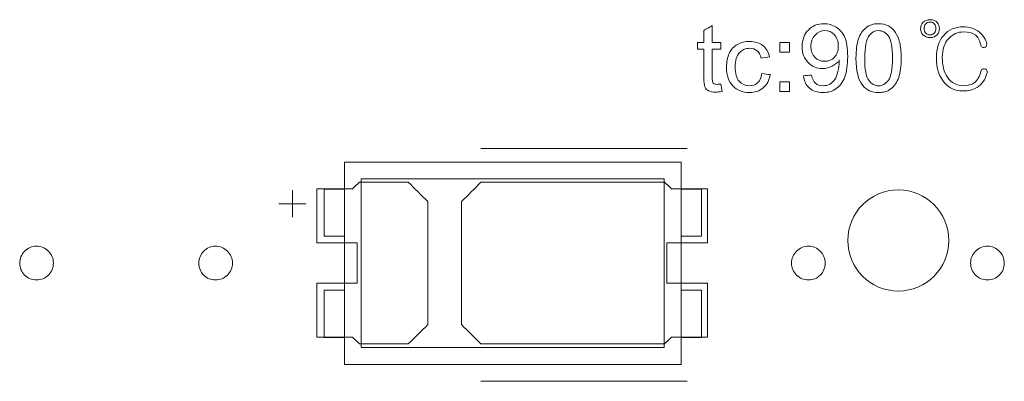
# Model space of a CAD drawing. Header units: inches. Extents: x 513 to 854, y 267 to 501.
# Tile 110 of 214: x 653 to 668, y 458 to 463. Entities that reach past the tile are written whole.
import ezdxf

# ---------------------------------------------------------------- set-up
doc = ezdxf.new("R2010")
doc.units = ezdxf.units.IN
doc.header["$MEASUREMENT"] = 0
doc.layers.add('1', color=7, linetype='Continuous')

# ---------------------------------------------------------------- blocks, each defined once
blk = doc.blocks.new('block 72')
at = {"layer": '1', "color": 155, "lineweight": 18, "true_color": 0x4c7299}
blk.add_lwpolyline([(658.242, 461.148), (658.242, 458.148)], dxfattribs=at)
blk = doc.blocks.new('block 94')
at = {"layer": '1', "color": 155, "lineweight": 18, "true_color": 0x4c7299}
blk.add_lwpolyline([(658.242, 458.148), (663.242, 458.148)], dxfattribs=at)
blk = doc.blocks.new('block 95')
at = {"layer": '1', "color": 155, "lineweight": 18, "true_color": 0x4c7299}
blk.add_lwpolyline([(663.242, 461.148), (658.242, 461.148)], dxfattribs=at)
blk = doc.blocks.new('block 96')
at = {"layer": '1', "color": 155, "lineweight": 18, "true_color": 0x4c7299}
blk.add_lwpolyline([(663.242, 458.148), (663.242, 461.148)], dxfattribs=at)
blk = doc.blocks.new('block 158')
at = {"layer": '1', "color": 155, "lineweight": 18, "true_color": 0x4c7299}
blk.add_lwpolyline([(657.942, 460.048), (657.942, 460.748)], dxfattribs=at)
blk = doc.blocks.new('block 159')
at = {"layer": '1', "color": 155, "lineweight": 18, "true_color": 0x4c7299}
blk.add_lwpolyline([(658.242, 460.048), (657.942, 460.048)], dxfattribs=at)
blk = doc.blocks.new('block 190')
at = {"layer": '1', "color": 155, "lineweight": 18, "true_color": 0x4c7299}
blk.add_lwpolyline([(663.542, 459.248), (663.542, 458.548)], dxfattribs=at)
blk = doc.blocks.new('block 191')
at = {"layer": '1', "color": 155, "lineweight": 18, "true_color": 0x4c7299}
blk.add_lwpolyline([(658.492, 460.898), (662.992, 460.898)], dxfattribs=at)
blk = doc.blocks.new('block 193')
at = {"layer": '1', "color": 155, "lineweight": 18, "true_color": 0x4c7299}
blk.add_lwpolyline([(663.242, 459.248), (663.542, 459.248)], dxfattribs=at)
blk = doc.blocks.new('block 332')
at = {"layer": '1', "color": 155, "lineweight": 18, "true_color": 0x4c7299}
blk.add_lwpolyline([(662.992, 458.398), (658.492, 458.398)], dxfattribs=at)
blk = doc.blocks.new('block 335')
at = {"layer": '1', "color": 155, "lineweight": 18, "true_color": 0x4c7299}
blk.add_lwpolyline([(657.942, 460.748), (658.242, 460.748)], dxfattribs=at)
blk = doc.blocks.new('block 336')
at = {"layer": '1', "color": 155, "lineweight": 18, "true_color": 0x4c7299}
blk.add_lwpolyline([(658.242, 459.248), (657.942, 459.248)], dxfattribs=at)
blk = doc.blocks.new('block 337')
at = {"layer": '1', "color": 155, "lineweight": 18, "true_color": 0x4c7299}
blk.add_lwpolyline([(657.942, 459.248), (657.942, 458.548)], dxfattribs=at)
blk = doc.blocks.new('block 338')
at = {"layer": '1', "color": 155, "lineweight": 18, "true_color": 0x4c7299}
blk.add_lwpolyline([(657.942, 458.548), (658.242, 458.548)], dxfattribs=at)
blk = doc.blocks.new('block 381')
at = {"layer": '1', "color": 155, "lineweight": 18, "true_color": 0x4c7299}
blk.add_lwpolyline([(663.542, 460.748), (663.242, 460.748)], dxfattribs=at)
blk = doc.blocks.new('block 385')
at = {"layer": '1', "color": 155, "lineweight": 18, "true_color": 0x4c7299}
blk.add_lwpolyline([(663.542, 458.548), (663.242, 458.548)], dxfattribs=at)
blk = doc.blocks.new('block 386')
at = {"layer": '1', "color": 155, "lineweight": 18, "true_color": 0x4c7299}
blk.add_lwpolyline([(663.242, 460.048), (663.542, 460.048)], dxfattribs=at)
blk = doc.blocks.new('block 537')
at = {"layer": '1', "color": 155, "lineweight": 18, "true_color": 0x4c7299}
blk.add_lwpolyline([(658.492, 458.398), (658.492, 460.898)], dxfattribs=at)
blk = doc.blocks.new('block 538')
at = {"layer": '1', "color": 155, "lineweight": 18, "true_color": 0x4c7299}
blk.add_lwpolyline([(662.992, 460.898), (662.992, 458.398)], dxfattribs=at)
blk = doc.blocks.new('block 539')
at = {"layer": '1', "color": 155, "lineweight": 18, "true_color": 0x4c7299}
blk.add_lwpolyline([(663.542, 460.048), (663.542, 460.748)], dxfattribs=at)
blk = doc.blocks.new('block 1407')
at = {"layer": '1', "color": 18, "lineweight": 13, "true_color": 0x4c0000}
blk.add_lwpolyline([(663.331, 457.897), (660.27, 457.897)], dxfattribs=at)
blk = doc.blocks.new('block 1422')
at = {"layer": '1', "color": 18, "lineweight": 13, "true_color": 0x4c0000}
blk.add_lwpolyline([(663.331, 457.897), (660.27, 457.897)], dxfattribs=at)
blk = doc.blocks.new('block 1535')
at = {"layer": '1', "color": 18, "lineweight": 13, "true_color": 0x4c0000}
blk.add_lwpolyline([(663.331, 461.35), (660.27, 461.35)], dxfattribs=at)
blk = doc.blocks.new('block 1536')
at = {"layer": '1', "color": 18, "lineweight": 13, "true_color": 0x4c0000}
blk.add_lwpolyline([(657.271, 460.531), (657.671, 460.531)], dxfattribs=at)
blk = doc.blocks.new('block 1537')
at = {"layer": '1', "color": 18, "lineweight": 13, "true_color": 0x4c0000}
blk.add_lwpolyline([(657.47, 460.332), (657.47, 460.732)], dxfattribs=at)
blk = doc.blocks.new('block 1552')
at = {"layer": '1', "color": 18, "lineweight": 13, "true_color": 0x4c0000}
blk.add_lwpolyline([(663.331, 461.35), (660.27, 461.35)], dxfattribs=at)
blk = doc.blocks.new('block 1563')
at = {"layer": '1', "color": 18, "lineweight": 13, "true_color": 0x4c0000}
blk.add_lwpolyline([(657.271, 460.531), (657.671, 460.531)], dxfattribs=at)
blk = doc.blocks.new('block 1567')
at = {"layer": '1', "color": 18, "lineweight": 13, "true_color": 0x4c0000}
blk.add_lwpolyline([(657.47, 460.332), (657.47, 460.732)], dxfattribs=at)
blk = doc.blocks.new('block 4461')
at = {"layer": '1', "color": 18, "lineweight": 18, "true_color": 0x4c0000}
blk.add_open_spline([(665.715, 459.986), (665.715, 460.4), (666.051, 460.736), (666.465, 460.736), (666.88, 460.736), (667.215, 460.4), (667.215, 459.986), (667.215, 459.572), (666.88, 459.236), (666.465, 459.236), (666.051, 459.236), (665.715, 459.572), (665.715, 459.986)], degree=3, knots=[0, 0, 0, 0, 1, 1, 1, 2, 2, 2, 3, 3, 3, 4, 4, 4, 4], dxfattribs=at)
blk = doc.blocks.new('block 4462')
at = {"layer": '1', "color": 18, "lineweight": 18, "true_color": 0x4c0000}
blk.add_open_spline([(665.715, 459.986), (665.715, 460.4), (666.051, 460.736), (666.465, 460.736), (666.88, 460.736), (667.215, 460.4), (667.215, 459.986), (667.215, 459.572), (666.88, 459.236), (666.465, 459.236), (666.051, 459.236), (665.715, 459.572), (665.715, 459.986)], degree=3, knots=[0, 0, 0, 0, 1, 1, 1, 2, 2, 2, 3, 3, 3, 4, 4, 4, 4], dxfattribs=at)
blk = doc.blocks.new('block 4463')
at = {"layer": '1', "color": 18, "lineweight": 13, "true_color": 0x4c0000}
blk.add_open_spline([(665.715, 459.986), (665.715, 460.4), (666.051, 460.736), (666.465, 460.736), (666.88, 460.736), (667.215, 460.4), (667.215, 459.986), (667.215, 459.572), (666.88, 459.236), (666.465, 459.236), (666.051, 459.236), (665.715, 459.572), (665.715, 459.986)], degree=3, knots=[0, 0, 0, 0, 1, 1, 1, 2, 2, 2, 3, 3, 3, 4, 4, 4, 4], dxfattribs=at)
blk = doc.blocks.new('block 4464')
at = {"layer": '1', "color": 18, "lineweight": 13, "true_color": 0x4c0000}
blk.add_open_spline([(665.715, 459.986), (665.715, 460.4), (666.051, 460.736), (666.465, 460.736), (666.88, 460.736), (667.215, 460.4), (667.215, 459.986), (667.215, 459.572), (666.88, 459.236), (666.465, 459.236), (666.051, 459.236), (665.715, 459.572), (665.715, 459.986)], degree=3, knots=[0, 0, 0, 0, 1, 1, 1, 2, 2, 2, 3, 3, 3, 4, 4, 4, 4], dxfattribs=at)
blk = doc.blocks.new('block 4981')
at = {"layer": '1', "color": 18, "lineweight": 18, "true_color": 0x4c0000}
blk.add_lwpolyline([(653.422, 459.65), (653.423, 459.674), (653.427, 459.698), (653.433, 459.721), (653.441, 459.745), (653.452, 459.768), (653.465, 459.789), (653.48, 459.809), (653.496, 459.828), (653.515, 459.844), (653.534, 459.858), (653.554, 459.87), (653.576, 459.881), (653.599, 459.889), (653.623, 459.895), (653.647, 459.899), (653.672, 459.9), (653.697, 459.899), (653.722, 459.895), (653.746, 459.889), (653.769, 459.881), (653.791, 459.87), (653.811, 459.858), (653.83, 459.844), (653.848, 459.828), (653.865, 459.809), (653.88, 459.789), (653.893, 459.768), (653.904, 459.745), (653.912, 459.721), (653.918, 459.698), (653.921, 459.674), (653.922, 459.65), (653.921, 459.626), (653.918, 459.602), (653.912, 459.578), (653.904, 459.555), (653.893, 459.532), (653.88, 459.511), (653.865, 459.491), (653.848, 459.472), (653.83, 459.456), (653.811, 459.442), (653.791, 459.429), (653.769, 459.419), (653.746, 459.411), (653.722, 459.405), (653.697, 459.401), (653.672, 459.4), (653.647, 459.401), (653.623, 459.405), (653.599, 459.411), (653.576, 459.419), (653.554, 459.429), (653.534, 459.442), (653.515, 459.456), (653.496, 459.472), (653.48, 459.491), (653.465, 459.511), (653.452, 459.532), (653.441, 459.555), (653.433, 459.578), (653.427, 459.602), (653.423, 459.626), (653.422, 459.65)], dxfattribs=at)
blk = doc.blocks.new('block 4986')
at = {"layer": '1', "color": 18, "lineweight": 18, "true_color": 0x4c0000}
blk.add_lwpolyline([(667.539, 459.65), (667.54, 459.674), (667.543, 459.698), (667.549, 459.721), (667.558, 459.745), (667.568, 459.768), (667.581, 459.789), (667.596, 459.809), (667.613, 459.828), (667.631, 459.844), (667.651, 459.858), (667.671, 459.87), (667.692, 459.881), (667.715, 459.889), (667.739, 459.895), (667.764, 459.899), (667.789, 459.9), (667.814, 459.899), (667.839, 459.895), (667.863, 459.889), (667.886, 459.881), (667.907, 459.87), (667.927, 459.858), (667.947, 459.844), (667.965, 459.828), (667.982, 459.809), (667.997, 459.789), (668.01, 459.768), (668.02, 459.745), (668.029, 459.721), (668.034, 459.698), (668.038, 459.674), (668.039, 459.65), (668.038, 459.626), (668.034, 459.602), (668.029, 459.578), (668.02, 459.555), (668.01, 459.532), (667.997, 459.511), (667.982, 459.491), (667.965, 459.472), (667.947, 459.456), (667.927, 459.442), (667.907, 459.429), (667.886, 459.419), (667.863, 459.411), (667.839, 459.405), (667.814, 459.401), (667.789, 459.4), (667.764, 459.401), (667.739, 459.405), (667.715, 459.411), (667.692, 459.419), (667.671, 459.429), (667.651, 459.442), (667.631, 459.456), (667.613, 459.472), (667.596, 459.491), (667.581, 459.511), (667.568, 459.532), (667.558, 459.555), (667.549, 459.578), (667.543, 459.602), (667.54, 459.626), (667.539, 459.65)], dxfattribs=at)
blk = doc.blocks.new('block 5052')
at = {"layer": '1', "color": 18, "lineweight": 18, "true_color": 0x4c0000}
blk.add_lwpolyline([(656.081, 459.65), (656.082, 459.674), (656.085, 459.698), (656.091, 459.721), (656.099, 459.745), (656.11, 459.768), (656.123, 459.789), (656.138, 459.809), (656.155, 459.828), (656.173, 459.844), (656.192, 459.858), (656.212, 459.87), (656.234, 459.881), (656.257, 459.889), (656.281, 459.895), (656.306, 459.899), (656.331, 459.9), (656.356, 459.899), (656.38, 459.895), (656.404, 459.889), (656.427, 459.881), (656.449, 459.87), (656.469, 459.858), (656.488, 459.844), (656.507, 459.828), (656.523, 459.809), (656.538, 459.789), (656.551, 459.768), (656.562, 459.745), (656.57, 459.721), (656.576, 459.698), (656.58, 459.674), (656.581, 459.65), (656.58, 459.626), (656.576, 459.602), (656.57, 459.578), (656.562, 459.555), (656.551, 459.532), (656.538, 459.511), (656.523, 459.491), (656.507, 459.472), (656.488, 459.456), (656.469, 459.442), (656.449, 459.429), (656.427, 459.419), (656.404, 459.411), (656.38, 459.405), (656.356, 459.401), (656.331, 459.4), (656.306, 459.401), (656.281, 459.405), (656.257, 459.411), (656.234, 459.419), (656.212, 459.429), (656.192, 459.442), (656.173, 459.456), (656.155, 459.472), (656.138, 459.491), (656.123, 459.511), (656.11, 459.532), (656.099, 459.555), (656.091, 459.578), (656.085, 459.602), (656.082, 459.626), (656.081, 459.65)], dxfattribs=at)
blk = doc.blocks.new('block 5053')
at = {"layer": '1', "color": 18, "lineweight": 18, "true_color": 0x4c0000}
blk.add_lwpolyline([(664.881, 459.65), (664.882, 459.674), (664.885, 459.698), (664.891, 459.721), (664.899, 459.745), (664.91, 459.768), (664.923, 459.789), (664.938, 459.809), (664.955, 459.828), (664.973, 459.844), (664.992, 459.858), (665.012, 459.87), (665.034, 459.881), (665.057, 459.889), (665.081, 459.895), (665.106, 459.899), (665.131, 459.9), (665.156, 459.899), (665.18, 459.895), (665.204, 459.889), (665.227, 459.881), (665.249, 459.87), (665.269, 459.858), (665.288, 459.844), (665.307, 459.828), (665.323, 459.809), (665.338, 459.789), (665.351, 459.768), (665.362, 459.745), (665.37, 459.721), (665.376, 459.698), (665.38, 459.674), (665.381, 459.65), (665.38, 459.626), (665.376, 459.602), (665.37, 459.578), (665.362, 459.555), (665.351, 459.532), (665.338, 459.511), (665.323, 459.491), (665.307, 459.472), (665.288, 459.456), (665.269, 459.442), (665.249, 459.429), (665.227, 459.419), (665.204, 459.411), (665.18, 459.405), (665.156, 459.401), (665.131, 459.4), (665.106, 459.401), (665.081, 459.405), (665.057, 459.411), (665.034, 459.419), (665.012, 459.429), (664.992, 459.442), (664.973, 459.456), (664.955, 459.472), (664.938, 459.491), (664.923, 459.511), (664.91, 459.532), (664.899, 459.555), (664.891, 459.578), (664.885, 459.602), (664.882, 459.626), (664.881, 459.65)], dxfattribs=at)
blk = doc.blocks.new('block 5054')
at = {"layer": '1', "color": 18, "lineweight": 18, "true_color": 0x4c0000}
blk.add_open_spline([(663.631, 459.95), (663.631, 460.217), (663.631, 460.483), (663.631, 460.75), (663.454, 460.75), (663.277, 460.75), (663.1, 460.75), (663.065, 460.783), (663.029, 460.817), (662.993, 460.85), (662.086, 460.85), (661.178, 460.85), (660.27, 460.85), (660.174, 460.754), (660.077, 460.658), (659.981, 460.562), (659.981, 459.954), (659.981, 459.346), (659.981, 458.738), (660.077, 458.642), (660.174, 458.546), (660.27, 458.45), (661.178, 458.45), (662.086, 458.45), (662.993, 458.45), (663.029, 458.483), (663.065, 458.517), (663.1, 458.55), (663.277, 458.55), (663.454, 458.55), (663.631, 458.55), (663.631, 458.817), (663.631, 459.083), (663.631, 459.35), (663.431, 459.35), (663.231, 459.35), (663.031, 459.35), (663.031, 459.55), (663.031, 459.75), (663.031, 459.95), (663.231, 459.95), (663.431, 459.95), (663.631, 459.95)], degree=3, knots=[0, 0, 0, 0, 1, 1, 1, 2, 2, 2, 3, 3, 3, 4, 4, 4, 5, 5, 5, 6, 6, 6, 7, 7, 7, 8, 8, 8, 9, 9, 9, 10, 10, 10, 11, 11, 11, 12, 12, 12, 13, 13, 13, 14, 14, 14, 14], dxfattribs=at)
blk = doc.blocks.new('block 5055')
at = {"layer": '1', "color": 18, "lineweight": 18, "true_color": 0x4c0000}
blk.add_open_spline([(663.631, 459.95), (663.631, 460.217), (663.631, 460.483), (663.631, 460.75), (663.454, 460.75), (663.277, 460.75), (663.1, 460.75), (663.065, 460.783), (663.029, 460.817), (662.993, 460.85), (662.086, 460.85), (661.178, 460.85), (660.27, 460.85), (660.174, 460.754), (660.077, 460.658), (659.981, 460.562), (659.981, 459.954), (659.981, 459.346), (659.981, 458.738), (660.077, 458.642), (660.174, 458.546), (660.27, 458.45), (661.178, 458.45), (662.086, 458.45), (662.993, 458.45), (663.029, 458.483), (663.065, 458.517), (663.1, 458.55), (663.277, 458.55), (663.454, 458.55), (663.631, 458.55), (663.631, 458.817), (663.631, 459.083), (663.631, 459.35), (663.431, 459.35), (663.231, 459.35), (663.031, 459.35), (663.031, 459.55), (663.031, 459.75), (663.031, 459.95), (663.231, 459.95), (663.431, 459.95), (663.631, 459.95)], degree=3, knots=[0, 0, 0, 0, 1, 1, 1, 2, 2, 2, 3, 3, 3, 4, 4, 4, 5, 5, 5, 6, 6, 6, 7, 7, 7, 8, 8, 8, 9, 9, 9, 10, 10, 10, 11, 11, 11, 12, 12, 12, 13, 13, 13, 14, 14, 14, 14], dxfattribs=at)
blk = doc.blocks.new('block 5056')
at = {"layer": '1', "color": 18, "lineweight": 18, "true_color": 0x4c0000}
blk.add_open_spline([(659.191, 460.85), (659.288, 460.754), (659.384, 460.658), (659.481, 460.562), (659.481, 459.954), (659.481, 459.346), (659.481, 458.738), (659.384, 458.642), (659.288, 458.546), (659.191, 458.45), (658.95, 458.45), (658.709, 458.45), (658.468, 458.45), (658.432, 458.483), (658.397, 458.517), (658.361, 458.55), (658.184, 458.55), (658.007, 458.55), (657.831, 458.55), (657.831, 458.817), (657.831, 459.083), (657.831, 459.35), (658.031, 459.35), (658.231, 459.35), (658.431, 459.35), (658.431, 459.55), (658.431, 459.75), (658.431, 459.95), (658.231, 459.95), (658.031, 459.95), (657.831, 459.95), (657.831, 460.217), (657.831, 460.483), (657.831, 460.75), (658.007, 460.75), (658.184, 460.75), (658.361, 460.75), (658.397, 460.783), (658.432, 460.817), (658.468, 460.85), (658.709, 460.85), (658.95, 460.85), (659.191, 460.85)], degree=3, knots=[0, 0, 0, 0, 1, 1, 1, 2, 2, 2, 3, 3, 3, 4, 4, 4, 5, 5, 5, 6, 6, 6, 7, 7, 7, 8, 8, 8, 9, 9, 9, 10, 10, 10, 11, 11, 11, 12, 12, 12, 13, 13, 13, 14, 14, 14, 14], dxfattribs=at)
blk = doc.blocks.new('block 5057')
at = {"layer": '1', "color": 18, "lineweight": 18, "true_color": 0x4c0000}
blk.add_open_spline([(659.191, 460.85), (659.288, 460.754), (659.384, 460.658), (659.481, 460.562), (659.481, 459.954), (659.481, 459.346), (659.481, 458.738), (659.384, 458.642), (659.288, 458.546), (659.191, 458.45), (658.95, 458.45), (658.709, 458.45), (658.468, 458.45), (658.432, 458.483), (658.397, 458.517), (658.361, 458.55), (658.184, 458.55), (658.007, 458.55), (657.831, 458.55), (657.831, 458.817), (657.831, 459.083), (657.831, 459.35), (658.031, 459.35), (658.231, 459.35), (658.431, 459.35), (658.431, 459.55), (658.431, 459.75), (658.431, 459.95), (658.231, 459.95), (658.031, 459.95), (657.831, 459.95), (657.831, 460.217), (657.831, 460.483), (657.831, 460.75), (658.007, 460.75), (658.184, 460.75), (658.361, 460.75), (658.397, 460.783), (658.432, 460.817), (658.468, 460.85), (658.709, 460.85), (658.95, 460.85), (659.191, 460.85)], degree=3, knots=[0, 0, 0, 0, 1, 1, 1, 2, 2, 2, 3, 3, 3, 4, 4, 4, 5, 5, 5, 6, 6, 6, 7, 7, 7, 8, 8, 8, 9, 9, 9, 10, 10, 10, 11, 11, 11, 12, 12, 12, 13, 13, 13, 14, 14, 14, 14], dxfattribs=at)
blk = doc.blocks.new('block 5097')
at = {"layer": '1', "color": 18, "lineweight": 13, "true_color": 0x4c0000}
blk.add_lwpolyline([(664.881, 459.65), (664.882, 459.674), (664.885, 459.698), (664.891, 459.721), (664.899, 459.745), (664.91, 459.768), (664.923, 459.789), (664.938, 459.809), (664.955, 459.828), (664.973, 459.844), (664.992, 459.858), (665.012, 459.87), (665.034, 459.881), (665.057, 459.889), (665.081, 459.895), (665.106, 459.899), (665.131, 459.9), (665.156, 459.899), (665.18, 459.895), (665.204, 459.889), (665.227, 459.881), (665.249, 459.87), (665.269, 459.858), (665.288, 459.844), (665.307, 459.828), (665.323, 459.809), (665.338, 459.789), (665.351, 459.768), (665.362, 459.745), (665.37, 459.721), (665.376, 459.698), (665.38, 459.674), (665.381, 459.65), (665.38, 459.626), (665.376, 459.602), (665.37, 459.578), (665.362, 459.555), (665.351, 459.532), (665.338, 459.511), (665.323, 459.491), (665.307, 459.472), (665.288, 459.456), (665.269, 459.442), (665.249, 459.429), (665.227, 459.419), (665.204, 459.411), (665.18, 459.405), (665.156, 459.401), (665.131, 459.4), (665.106, 459.401), (665.081, 459.405), (665.057, 459.411), (665.034, 459.419), (665.012, 459.429), (664.992, 459.442), (664.973, 459.456), (664.955, 459.472), (664.938, 459.491), (664.923, 459.511), (664.91, 459.532), (664.899, 459.555), (664.891, 459.578), (664.885, 459.602), (664.882, 459.626), (664.881, 459.65)], dxfattribs=at)
blk = doc.blocks.new('block 5138')
at = {"layer": '1', "color": 18, "lineweight": 13, "true_color": 0x4c0000}
blk.add_open_spline([(663.631, 459.95), (663.631, 460.217), (663.631, 460.483), (663.631, 460.75), (663.454, 460.75), (663.277, 460.75), (663.1, 460.75), (663.065, 460.783), (663.029, 460.817), (662.993, 460.85), (662.086, 460.85), (661.178, 460.85), (660.27, 460.85), (660.174, 460.754), (660.077, 460.658), (659.981, 460.562), (659.981, 459.954), (659.981, 459.346), (659.981, 458.738), (660.077, 458.642), (660.174, 458.546), (660.27, 458.45), (661.178, 458.45), (662.086, 458.45), (662.993, 458.45), (663.029, 458.483), (663.065, 458.517), (663.1, 458.55), (663.277, 458.55), (663.454, 458.55), (663.631, 458.55), (663.631, 458.817), (663.631, 459.083), (663.631, 459.35), (663.431, 459.35), (663.231, 459.35), (663.031, 459.35), (663.031, 459.55), (663.031, 459.75), (663.031, 459.95), (663.231, 459.95), (663.431, 459.95), (663.631, 459.95)], degree=3, knots=[0, 0, 0, 0, 1, 1, 1, 2, 2, 2, 3, 3, 3, 4, 4, 4, 5, 5, 5, 6, 6, 6, 7, 7, 7, 8, 8, 8, 9, 9, 9, 10, 10, 10, 11, 11, 11, 12, 12, 12, 13, 13, 13, 14, 14, 14, 14], dxfattribs=at)
blk = doc.blocks.new('block 5160')
at = {"layer": '1', "color": 18, "lineweight": 13, "true_color": 0x4c0000}
blk.add_open_spline([(659.191, 460.85), (659.288, 460.754), (659.384, 460.658), (659.481, 460.562), (659.481, 459.954), (659.481, 459.346), (659.481, 458.738), (659.384, 458.642), (659.288, 458.546), (659.191, 458.45), (658.95, 458.45), (658.709, 458.45), (658.468, 458.45), (658.432, 458.483), (658.397, 458.517), (658.361, 458.55), (658.184, 458.55), (658.007, 458.55), (657.831, 458.55), (657.831, 458.817), (657.831, 459.083), (657.831, 459.35), (658.031, 459.35), (658.231, 459.35), (658.431, 459.35), (658.431, 459.55), (658.431, 459.75), (658.431, 459.95), (658.231, 459.95), (658.031, 459.95), (657.831, 459.95), (657.831, 460.217), (657.831, 460.483), (657.831, 460.75), (658.007, 460.75), (658.184, 460.75), (658.361, 460.75), (658.397, 460.783), (658.432, 460.817), (658.468, 460.85), (658.709, 460.85), (658.95, 460.85), (659.191, 460.85)], degree=3, knots=[0, 0, 0, 0, 1, 1, 1, 2, 2, 2, 3, 3, 3, 4, 4, 4, 5, 5, 5, 6, 6, 6, 7, 7, 7, 8, 8, 8, 9, 9, 9, 10, 10, 10, 11, 11, 11, 12, 12, 12, 13, 13, 13, 14, 14, 14, 14], dxfattribs=at)
blk = doc.blocks.new('block 5166')
at = {"layer": '1', "color": 18, "lineweight": 13, "true_color": 0x4c0000}
blk.add_open_spline([(663.631, 459.95), (663.631, 460.217), (663.631, 460.483), (663.631, 460.75), (663.454, 460.75), (663.277, 460.75), (663.1, 460.75), (663.065, 460.783), (663.029, 460.817), (662.993, 460.85), (662.086, 460.85), (661.178, 460.85), (660.27, 460.85), (660.174, 460.754), (660.077, 460.658), (659.981, 460.562), (659.981, 459.954), (659.981, 459.346), (659.981, 458.738), (660.077, 458.642), (660.174, 458.546), (660.27, 458.45), (661.178, 458.45), (662.086, 458.45), (662.993, 458.45), (663.029, 458.483), (663.065, 458.517), (663.1, 458.55), (663.277, 458.55), (663.454, 458.55), (663.631, 458.55), (663.631, 458.817), (663.631, 459.083), (663.631, 459.35), (663.431, 459.35), (663.231, 459.35), (663.031, 459.35), (663.031, 459.55), (663.031, 459.75), (663.031, 459.95), (663.231, 459.95), (663.431, 459.95), (663.631, 459.95)], degree=3, knots=[0, 0, 0, 0, 1, 1, 1, 2, 2, 2, 3, 3, 3, 4, 4, 4, 5, 5, 5, 6, 6, 6, 7, 7, 7, 8, 8, 8, 9, 9, 9, 10, 10, 10, 11, 11, 11, 12, 12, 12, 13, 13, 13, 14, 14, 14, 14], dxfattribs=at)
blk = doc.blocks.new('block 5174')
at = {"layer": '1', "color": 18, "lineweight": 13, "true_color": 0x4c0000}
blk.add_lwpolyline([(667.539, 459.65), (667.54, 459.674), (667.543, 459.698), (667.549, 459.721), (667.558, 459.745), (667.568, 459.768), (667.581, 459.789), (667.596, 459.809), (667.613, 459.828), (667.631, 459.844), (667.651, 459.858), (667.671, 459.87), (667.692, 459.881), (667.715, 459.889), (667.739, 459.895), (667.764, 459.899), (667.789, 459.9), (667.814, 459.899), (667.839, 459.895), (667.863, 459.889), (667.886, 459.881), (667.907, 459.87), (667.927, 459.858), (667.947, 459.844), (667.965, 459.828), (667.982, 459.809), (667.997, 459.789), (668.01, 459.768), (668.02, 459.745), (668.029, 459.721), (668.034, 459.698), (668.038, 459.674), (668.039, 459.65), (668.038, 459.626), (668.034, 459.602), (668.029, 459.578), (668.02, 459.555), (668.01, 459.532), (667.997, 459.511), (667.982, 459.491), (667.965, 459.472), (667.947, 459.456), (667.927, 459.442), (667.907, 459.429), (667.886, 459.419), (667.863, 459.411), (667.839, 459.405), (667.814, 459.401), (667.789, 459.4), (667.764, 459.401), (667.739, 459.405), (667.715, 459.411), (667.692, 459.419), (667.671, 459.429), (667.651, 459.442), (667.631, 459.456), (667.613, 459.472), (667.596, 459.491), (667.581, 459.511), (667.568, 459.532), (667.558, 459.555), (667.549, 459.578), (667.543, 459.602), (667.54, 459.626), (667.539, 459.65)], dxfattribs=at)
blk = doc.blocks.new('block 5189')
at = {"layer": '1', "color": 18, "lineweight": 13, "true_color": 0x4c0000}
blk.add_lwpolyline([(656.081, 459.65), (656.082, 459.674), (656.085, 459.698), (656.091, 459.721), (656.099, 459.745), (656.11, 459.768), (656.123, 459.789), (656.138, 459.809), (656.155, 459.828), (656.173, 459.844), (656.192, 459.858), (656.212, 459.87), (656.234, 459.881), (656.257, 459.889), (656.281, 459.895), (656.306, 459.899), (656.331, 459.9), (656.356, 459.899), (656.38, 459.895), (656.404, 459.889), (656.427, 459.881), (656.449, 459.87), (656.469, 459.858), (656.488, 459.844), (656.507, 459.828), (656.523, 459.809), (656.538, 459.789), (656.551, 459.768), (656.562, 459.745), (656.57, 459.721), (656.576, 459.698), (656.58, 459.674), (656.581, 459.65), (656.58, 459.626), (656.576, 459.602), (656.57, 459.578), (656.562, 459.555), (656.551, 459.532), (656.538, 459.511), (656.523, 459.491), (656.507, 459.472), (656.488, 459.456), (656.469, 459.442), (656.449, 459.429), (656.427, 459.419), (656.404, 459.411), (656.38, 459.405), (656.356, 459.401), (656.331, 459.4), (656.306, 459.401), (656.281, 459.405), (656.257, 459.411), (656.234, 459.419), (656.212, 459.429), (656.192, 459.442), (656.173, 459.456), (656.155, 459.472), (656.138, 459.491), (656.123, 459.511), (656.11, 459.532), (656.099, 459.555), (656.091, 459.578), (656.085, 459.602), (656.082, 459.626), (656.081, 459.65)], dxfattribs=at)
blk = doc.blocks.new('block 5206')
at = {"layer": '1', "color": 18, "lineweight": 13, "true_color": 0x4c0000}
blk.add_lwpolyline([(653.422, 459.65), (653.423, 459.674), (653.427, 459.698), (653.433, 459.721), (653.441, 459.745), (653.452, 459.768), (653.465, 459.789), (653.48, 459.809), (653.496, 459.828), (653.515, 459.844), (653.534, 459.858), (653.554, 459.87), (653.576, 459.881), (653.599, 459.889), (653.623, 459.895), (653.647, 459.899), (653.672, 459.9), (653.697, 459.899), (653.722, 459.895), (653.746, 459.889), (653.769, 459.881), (653.791, 459.87), (653.811, 459.858), (653.83, 459.844), (653.848, 459.828), (653.865, 459.809), (653.88, 459.789), (653.893, 459.768), (653.904, 459.745), (653.912, 459.721), (653.918, 459.698), (653.921, 459.674), (653.922, 459.65), (653.921, 459.626), (653.918, 459.602), (653.912, 459.578), (653.904, 459.555), (653.893, 459.532), (653.88, 459.511), (653.865, 459.491), (653.848, 459.472), (653.83, 459.456), (653.811, 459.442), (653.791, 459.429), (653.769, 459.419), (653.746, 459.411), (653.722, 459.405), (653.697, 459.401), (653.672, 459.4), (653.647, 459.401), (653.623, 459.405), (653.599, 459.411), (653.576, 459.419), (653.554, 459.429), (653.534, 459.442), (653.515, 459.456), (653.496, 459.472), (653.48, 459.491), (653.465, 459.511), (653.452, 459.532), (653.441, 459.555), (653.433, 459.578), (653.427, 459.602), (653.423, 459.626), (653.422, 459.65)], dxfattribs=at)
blk = doc.blocks.new('block 5225')
at = {"layer": '1', "color": 18, "lineweight": 13, "true_color": 0x4c0000}
blk.add_open_spline([(659.191, 460.85), (659.288, 460.754), (659.384, 460.658), (659.481, 460.562), (659.481, 459.954), (659.481, 459.346), (659.481, 458.738), (659.384, 458.642), (659.288, 458.546), (659.191, 458.45), (658.95, 458.45), (658.709, 458.45), (658.468, 458.45), (658.432, 458.483), (658.397, 458.517), (658.361, 458.55), (658.184, 458.55), (658.007, 458.55), (657.831, 458.55), (657.831, 458.817), (657.831, 459.083), (657.831, 459.35), (658.031, 459.35), (658.231, 459.35), (658.431, 459.35), (658.431, 459.55), (658.431, 459.75), (658.431, 459.95), (658.231, 459.95), (658.031, 459.95), (657.831, 459.95), (657.831, 460.217), (657.831, 460.483), (657.831, 460.75), (658.007, 460.75), (658.184, 460.75), (658.361, 460.75), (658.397, 460.783), (658.432, 460.817), (658.468, 460.85), (658.709, 460.85), (658.95, 460.85), (659.191, 460.85)], degree=3, knots=[0, 0, 0, 0, 1, 1, 1, 2, 2, 2, 3, 3, 3, 4, 4, 4, 5, 5, 5, 6, 6, 6, 7, 7, 7, 8, 8, 8, 9, 9, 9, 10, 10, 10, 11, 11, 11, 12, 12, 12, 13, 13, 13, 14, 14, 14, 14], dxfattribs=at)
blk = doc.blocks.new('block 5226')
at = {"layer": '1', "color": 18, "lineweight": 18, "true_color": 0x4c0000}
blk.add_open_spline([(665.939, 462.284), (665.871, 462.367), (665.837, 462.502), (665.837, 462.69), (665.837, 462.808), (665.85, 462.903), (665.875, 462.976), (665.899, 463.047), (665.937, 463.103), (665.986, 463.142), (666.036, 463.182), (666.098, 463.201), (666.173, 463.201), (666.228, 463.201), (666.276, 463.19), (666.318, 463.168), (666.359, 463.147), (666.394, 463.116), (666.421, 463.075), (666.448, 463.034), (666.47, 462.985), (666.485, 462.926), (666.501, 462.868), (666.508, 462.789), (666.508, 462.69), (666.508, 462.573), (666.496, 462.478), (666.471, 462.406), (666.446, 462.334), (666.409, 462.278), (666.36, 462.239), (666.31, 462.199), (666.248, 462.18), (666.173, 462.18), (666.073, 462.18), (665.995, 462.214), (665.939, 462.284)], degree=3, knots=[0, 0, 0, 0, 1, 1, 1, 2, 2, 2, 3, 3, 3, 4, 4, 4, 5, 5, 5, 6, 6, 6, 7, 7, 7, 8, 8, 8, 9, 9, 9, 10, 10, 10, 11, 11, 11, 12, 12, 12, 12], dxfattribs=at)
blk = doc.blocks.new('block 5352')
at = {"layer": '1', "color": 18, "lineweight": 18, "true_color": 0x4c0000}
blk.add_open_spline([(667.042, 463.22), (667.016, 463.247), (666.983, 463.261), (666.941, 463.261), (666.895, 463.261), (666.858, 463.247), (666.831, 463.22), (666.808, 463.196), (666.796, 463.165), (666.796, 463.128), (666.796, 463.093), (666.808, 463.063), (666.831, 463.038), (666.858, 463.01), (666.895, 462.996), (666.941, 462.996), (666.983, 462.996), (667.016, 463.01), (667.042, 463.038), (667.064, 463.063), (667.075, 463.093), (667.075, 463.128), (667.075, 463.165), (667.064, 463.196), (667.042, 463.22)], degree=3, knots=[0, 0, 0, 0, 1, 1, 1, 2, 2, 2, 3, 3, 3, 4, 4, 4, 5, 5, 5, 6, 6, 6, 7, 7, 7, 8, 8, 8, 8], dxfattribs=at)
blk = doc.blocks.new('block 5354')
at = {"layer": '1', "color": 18, "lineweight": 18, "true_color": 0x4c0000}
blk.add_open_spline([(667.139, 463.029), (667.211, 463.113), (667.307, 463.155), (667.428, 463.155), (667.516, 463.155), (667.604, 463.128), (667.669, 463.076), (667.73, 463.027), (667.766, 462.968), (667.778, 462.901), (667.779, 462.888), (667.777, 462.876), (667.769, 462.865), (667.763, 462.856), (667.753, 462.85), (667.741, 462.848), (667.73, 462.845), (667.72, 462.847), (667.71, 462.853), (667.699, 462.86), (667.692, 462.872), (667.689, 462.889), (667.674, 462.959), (667.646, 463.009), (667.604, 463.039), (667.564, 463.066), (667.507, 463.08), (667.434, 463.08), (667.347, 463.08), (667.275, 463.048), (667.216, 462.984), (667.151, 462.914), (667.119, 462.819), (667.119, 462.699), (667.119, 462.58), (667.144, 462.483), (667.194, 462.408), (667.25, 462.323), (667.333, 462.281), (667.441, 462.281), (667.502, 462.281), (667.553, 462.297), (667.592, 462.326), (667.639, 462.362), (667.673, 462.419), (667.693, 462.497), (667.695, 462.511), (667.702, 462.522), (667.713, 462.528), (667.723, 462.534), (667.734, 462.537), (667.747, 462.534), (667.76, 462.531), (667.77, 462.524), (667.776, 462.515), (667.784, 462.503), (667.786, 462.489), (667.783, 462.472), (667.757, 462.372), (667.708, 462.3), (667.636, 462.257), (667.578, 462.222), (667.506, 462.205), (667.418, 462.205), (667.312, 462.205), (667.224, 462.245), (667.153, 462.324), (667.072, 462.414), (667.031, 462.538), (667.031, 462.697), (667.031, 462.835), (667.067, 462.945), (667.139, 463.029)], degree=3, knots=[0, 0, 0, 0, 1, 1, 1, 2, 2, 2, 3, 3, 3, 4, 4, 4, 5, 5, 5, 6, 6, 6, 7, 7, 7, 8, 8, 8, 9, 9, 9, 10, 10, 10, 11, 11, 11, 12, 12, 12, 13, 13, 13, 14, 14, 14, 15, 15, 15, 16, 16, 16, 17, 17, 17, 18, 18, 18, 19, 19, 19, 20, 20, 20, 21, 21, 21, 22, 22, 22, 23, 23, 23, 24, 24, 24, 24], dxfattribs=at)
blk = doc.blocks.new('block 5355')
at = {"layer": '1', "color": 18, "lineweight": 18, "true_color": 0x4c0000}
blk.add_open_spline([(666.87, 463.197), (666.887, 463.216), (666.91, 463.225), (666.939, 463.225), (666.964, 463.225), (666.985, 463.216), (667.001, 463.197), (667.015, 463.179), (667.022, 463.158), (667.022, 463.131), (667.022, 463.106), (667.015, 463.084), (667.001, 463.067), (666.985, 463.047), (666.964, 463.037), (666.939, 463.037), (666.91, 463.037), (666.887, 463.047), (666.87, 463.067), (666.855, 463.084), (666.848, 463.106), (666.848, 463.131), (666.848, 463.158), (666.855, 463.179), (666.87, 463.197)], degree=3, knots=[0, 0, 0, 0, 1, 1, 1, 2, 2, 2, 3, 3, 3, 4, 4, 4, 5, 5, 5, 6, 6, 6, 7, 7, 7, 8, 8, 8, 8], dxfattribs=at)
blk = doc.blocks.new('block 5373')
at = {"layer": '1', "color": 18, "lineweight": 18, "true_color": 0x4c0000}
blk.add_open_spline([(663.775, 462.302), (663.789, 462.302), (663.808, 462.303), (663.831, 462.307), (663.837, 462.27), (663.843, 462.234), (663.849, 462.198), (663.813, 462.191), (663.781, 462.187), (663.753, 462.187), (663.707, 462.187), (663.672, 462.194), (663.647, 462.208), (663.621, 462.222), (663.604, 462.241), (663.593, 462.264), (663.583, 462.287), (663.578, 462.335), (663.578, 462.409), (663.578, 462.548), (663.578, 462.687), (663.578, 462.826), (663.547, 462.826), (663.516, 462.826), (663.485, 462.826), (663.485, 462.857), (663.485, 462.889), (663.485, 462.921), (663.516, 462.921), (663.547, 462.921), (663.578, 462.921), (663.578, 462.981), (663.578, 463.041), (663.578, 463.101), (663.62, 463.125), (663.662, 463.15), (663.703, 463.174), (663.703, 463.09), (663.703, 463.006), (663.703, 462.921), (663.746, 462.921), (663.788, 462.921), (663.831, 462.921), (663.831, 462.889), (663.831, 462.857), (663.831, 462.826), (663.788, 462.826), (663.746, 462.826), (663.703, 462.826), (663.703, 462.684), (663.703, 462.543), (663.703, 462.402), (663.703, 462.367), (663.706, 462.345), (663.71, 462.335), (663.715, 462.324), (663.722, 462.317), (663.732, 462.311), (663.742, 462.305), (663.756, 462.302), (663.775, 462.302)], degree=3, knots=[0, 0, 0, 0, 1, 1, 1, 2, 2, 2, 3, 3, 3, 4, 4, 4, 5, 5, 5, 6, 6, 6, 7, 7, 7, 8, 8, 8, 9, 9, 9, 10, 10, 10, 11, 11, 11, 12, 12, 12, 13, 13, 13, 14, 14, 14, 15, 15, 15, 16, 16, 16, 17, 17, 17, 18, 18, 18, 19, 19, 19, 20, 20, 20, 20], dxfattribs=at)
blk = doc.blocks.new('block 5374')
at = {"layer": '1', "color": 18, "lineweight": 18, "true_color": 0x4c0000}
blk.add_open_spline([(666.033, 463.027), (665.989, 462.967), (665.967, 462.854), (665.967, 462.69), (665.967, 462.526), (665.987, 462.417), (666.026, 462.362), (666.066, 462.308), (666.115, 462.281), (666.173, 462.281), (666.231, 462.281), (666.279, 462.308), (666.319, 462.363), (666.358, 462.417), (666.378, 462.526), (666.378, 462.69), (666.378, 462.855), (666.358, 462.964), (666.319, 463.018), (666.279, 463.072), (666.23, 463.099), (666.171, 463.099), (666.113, 463.099), (666.067, 463.075), (666.033, 463.027)], degree=3, knots=[0, 0, 0, 0, 1, 1, 1, 2, 2, 2, 3, 3, 3, 4, 4, 4, 5, 5, 5, 6, 6, 6, 7, 7, 7, 8, 8, 8, 8], dxfattribs=at)
blk = doc.blocks.new('block 5376')
at = {"layer": '1', "color": 18, "lineweight": 18, "true_color": 0x4c0000}
blk.add_open_spline([(665.589, 462.643), (665.589, 462.648), (665.588, 462.656), (665.588, 462.667)], degree=3, dxfattribs=at)
blk = doc.blocks.new('block 5378')
at = {"layer": '1', "color": 18, "lineweight": 18, "true_color": 0x4c0000}
blk.add_open_spline([(665.148, 462.245), (665.097, 462.288), (665.067, 462.349), (665.056, 462.428), (665.097, 462.432), (665.137, 462.435), (665.178, 462.439), (665.188, 462.384), (665.208, 462.343), (665.237, 462.318), (665.266, 462.293), (665.303, 462.281), (665.348, 462.281), (665.387, 462.281), (665.421, 462.289), (665.451, 462.307), (665.48, 462.324), (665.504, 462.347), (665.523, 462.376), (665.541, 462.405), (665.557, 462.444), (665.57, 462.493), (665.582, 462.542), (665.589, 462.592), (665.589, 462.643), (665.563, 462.628), (665.528, 462.597), (665.484, 462.572), (665.441, 462.548), (665.393, 462.536), (665.342, 462.536), (665.257, 462.536), (665.185, 462.566), (665.126, 462.626), (665.067, 462.686), (665.038, 462.765), (665.038, 462.863), (665.038, 462.965), (665.068, 463.046), (665.13, 463.108), (665.191, 463.17), (665.268, 463.201), (665.361, 463.201), (665.428, 463.201), (665.489, 463.183), (665.545, 463.148), (665.6, 463.113), (665.642, 463.064), (665.671, 462.999), (665.7, 462.934), (665.714, 462.84), (665.714, 462.717), (665.714, 462.589), (665.7, 462.488), (665.672, 462.412), (665.643, 462.336), (665.6, 462.279), (665.544, 462.239), (665.488, 462.199), (665.421, 462.18), (665.346, 462.18), (665.265, 462.18), (665.199, 462.201), (665.148, 462.245)], degree=3, knots=[0, 0, 0, 0, 1, 1, 1, 2, 2, 2, 3, 3, 3, 4, 4, 4, 5, 5, 5, 6, 6, 6, 7, 7, 7, 8, 8, 8, 9, 9, 9, 10, 10, 10, 11, 11, 11, 12, 12, 12, 13, 13, 13, 14, 14, 14, 15, 15, 15, 16, 16, 16, 17, 17, 17, 18, 18, 18, 19, 19, 19, 20, 20, 20, 21, 21, 21, 21], dxfattribs=at)
blk = doc.blocks.new('block 5380')
at = {"layer": '1', "color": 18, "lineweight": 18, "true_color": 0x4c0000}
blk.add_open_spline([(665.517, 462.704), (665.555, 462.744), (665.574, 462.799), (665.574, 462.869), (665.574, 462.94), (665.555, 462.996), (665.516, 463.037), (665.477, 463.079), (665.431, 463.099), (665.377, 463.099), (665.32, 463.099), (665.272, 463.077), (665.23, 463.032), (665.188, 462.988), (665.167, 462.93), (665.167, 462.859), (665.167, 462.795), (665.187, 462.744), (665.227, 462.704), (665.266, 462.664), (665.315, 462.644), (665.373, 462.644), (665.431, 462.644), (665.48, 462.664), (665.517, 462.704)], degree=3, knots=[0, 0, 0, 0, 1, 1, 1, 2, 2, 2, 3, 3, 3, 4, 4, 4, 5, 5, 5, 6, 6, 6, 7, 7, 7, 8, 8, 8, 8], dxfattribs=at)
blk = doc.blocks.new('block 5383')
at = {"layer": '1', "color": 18, "lineweight": 18, "true_color": 0x4c0000}
blk.add_open_spline([(664.852, 462.781), (664.804, 462.781), (664.756, 462.781), (664.708, 462.781), (664.708, 462.828), (664.708, 462.875), (664.708, 462.921), (664.756, 462.921), (664.804, 462.921), (664.852, 462.921), (664.852, 462.875), (664.852, 462.828), (664.852, 462.781)], degree=3, knots=[0, 0, 0, 0, 1, 1, 1, 2, 2, 2, 3, 3, 3, 4, 4, 4, 4], dxfattribs=at)
blk = doc.blocks.new('block 5384')
at = {"layer": '1', "color": 18, "lineweight": 18, "true_color": 0x4c0000}
blk.add_open_spline([(664.377, 462.326), (664.411, 462.355), (664.432, 462.401), (664.441, 462.462), (664.482, 462.457), (664.523, 462.452), (664.565, 462.446), (664.551, 462.363), (664.516, 462.298), (664.461, 462.251), (664.405, 462.204), (664.336, 462.18), (664.254, 462.18), (664.153, 462.18), (664.07, 462.213), (664.009, 462.278), (663.947, 462.342), (663.915, 462.435), (663.915, 462.556), (663.915, 462.634), (663.929, 462.703), (663.955, 462.762), (663.982, 462.82), (664.023, 462.864), (664.077, 462.894), (664.132, 462.923), (664.191, 462.938), (664.255, 462.938), (664.336, 462.938), (664.402, 462.918), (664.454, 462.878), (664.505, 462.838), (664.538, 462.782), (664.553, 462.708), (664.512, 462.702), (664.471, 462.696), (664.43, 462.69), (664.418, 462.739), (664.398, 462.775), (664.368, 462.8), (664.338, 462.824), (664.302, 462.837), (664.26, 462.837), (664.197, 462.837), (664.145, 462.814), (664.105, 462.77), (664.065, 462.726), (664.045, 462.656), (664.045, 462.56), (664.045, 462.462), (664.065, 462.392), (664.103, 462.347), (664.141, 462.303), (664.191, 462.281), (664.253, 462.281), (664.303, 462.281), (664.344, 462.296), (664.377, 462.326)], degree=3, knots=[0, 0, 0, 0, 1, 1, 1, 2, 2, 2, 3, 3, 3, 4, 4, 4, 5, 5, 5, 6, 6, 6, 7, 7, 7, 8, 8, 8, 9, 9, 9, 10, 10, 10, 11, 11, 11, 12, 12, 12, 13, 13, 13, 14, 14, 14, 15, 15, 15, 16, 16, 16, 17, 17, 17, 18, 18, 18, 19, 19, 19, 19], dxfattribs=at)
blk = doc.blocks.new('block 5385')
at = {"layer": '1', "color": 18, "lineweight": 18, "true_color": 0x4c0000}
blk.add_open_spline([(664.852, 462.197), (664.804, 462.197), (664.756, 462.197), (664.708, 462.197), (664.708, 462.243), (664.708, 462.29), (664.708, 462.337), (664.756, 462.337), (664.804, 462.337), (664.852, 462.337), (664.852, 462.29), (664.852, 462.243), (664.852, 462.197)], degree=3, knots=[0, 0, 0, 0, 1, 1, 1, 2, 2, 2, 3, 3, 3, 4, 4, 4, 4], dxfattribs=at)

msp = doc.modelspace()

# ---------------------------------------------------------------- block references
at = {"layer": '1'}
for name in ['block 5352', 'block 5355', 'block 5373', 'block 5378', 'block 5380', 'block 5226', 'block 5374', 'block 5354', 'block 5384', 'block 5383', 'block 5376', 'block 5385', 'block 1535', 'block 1552', 'block 72', 'block 95', 'block 96', 'block 191', 'block 537', 'block 538', 'block 1537', 'block 1567', 'block 5056', 'block 5057', 'block 5160', 'block 5225', 'block 158', 'block 335', 'block 5054', 'block 5055', 'block 5138', 'block 5166', 'block 381', 'block 539', 'block 4461', 'block 4462', 'block 4463', 'block 4464', 'block 1536', 'block 1563', 'block 159', 'block 386', 'block 4981', 'block 5206', 'block 5052', 'block 5189', 'block 5053', 'block 5097', 'block 4986', 'block 5174', 'block 336', 'block 337', 'block 193', 'block 190', 'block 338', 'block 385', 'block 332', 'block 94', 'block 1407', 'block 1422']:
    msp.add_blockref(name, (0, 0), dxfattribs=at)

doc.saveas('drawing.dxf')
